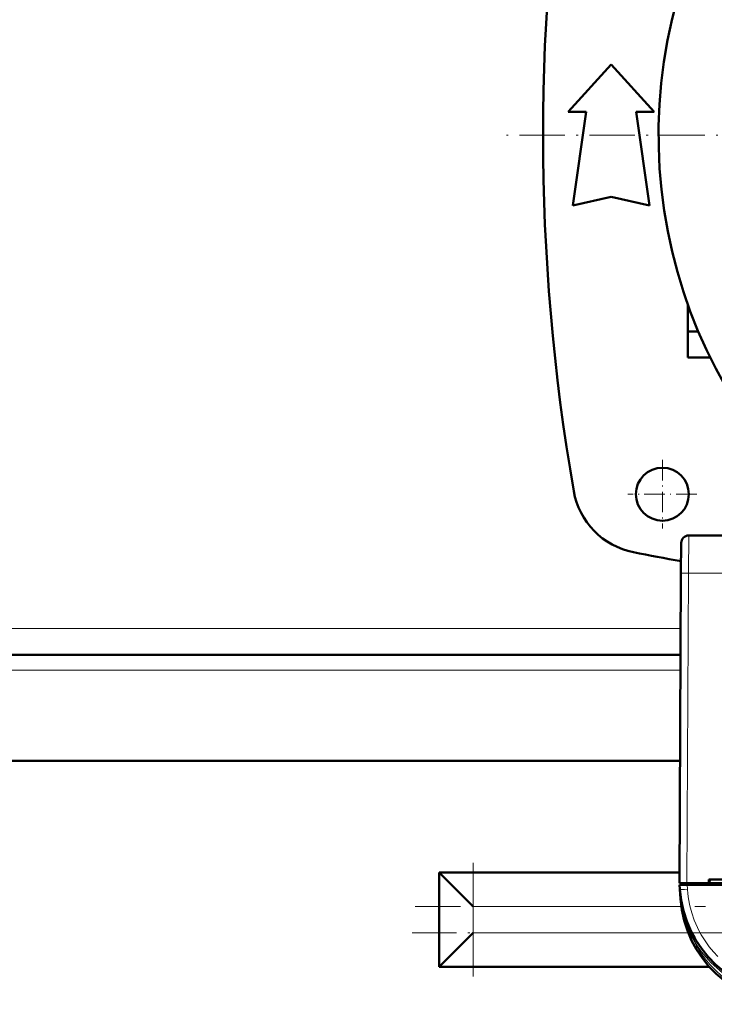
# Model space of a CAD drawing. Extents: x -2065 to 2446, y -1961 to 629.
# Tile 20 of 59: x 94 to 277, y -1624 to -1364. Entities that reach past the tile are written whole.
import ezdxf

# ---------------------------------------------------------------- set-up
doc = ezdxf.new("R2010")
doc.units = 0
doc.linetypes.add('DASHDOT', pattern=[18.5, 12, -3, 0.5, -3])

msp = doc.modelspace()

# ---------------------------------------------------------------- linework, layer by layer
at = {"color": 7, "lineweight": 50}
for p, q in [((238.64, -1387.98), (250.02, -1375.48)), ((250.02, -1375.48), (261.39, -1387.98)), ((243.39, -1387.98), (238.64, -1387.98)), ((239.89, -1412.73), (243.39, -1387.98)), ((256.64, -1387.98), (260.14, -1412.73)), ((261.39, -1387.98), (256.64, -1387.98)), ((250.02, -1410.48), (239.89, -1412.73)), ((260.14, -1412.73), (250.02, -1410.48)), ((270.27, -1438.88), (270.27, -1446.03)), ((270.27, -1446.03), (270.27, -1452.96)), ((273.03, -1446.03), (270.27, -1446.03)), ((276.18, -1452.96), (270.27, -1452.96)), ((256.57, -1489.12), (256.57, -1489.08)), ((263.59, -1496.1), (263.54, -1496.1)), ((268.54, -1501.98), (268.49, -1509.94)), ((286.4, -1499.99), (270.54, -1499.99)), ((268.07, -1591.99), (268.49, -1509.94)), ((268.38, -1531.6), (24.75, -1531.6)), ((268.23, -1559.6), (24.89, -1559.6)), ((268.08, -1589.1), (204.57, -1589.1)), ((213.57, -1598.1), (204.57, -1589.1)), ((204.57, -1589.1), (204.57, -1614.1)), ((275.86, -1591.99), (275.86, -1590.99)), ((275.86, -1590.99), (280.27, -1590.99)), ((276, -1591.99), (276.07, -1590.99)), ((268.07, -1591.99), (270.07, -1591.99)), ((268.18, -1593.58), (268.09, -1592.39)), ((268.09, -1592.39), (270.09, -1592.39)), ((268.37, -1591.99), (268.37, -1592.39)), ((270.07, -1591.99), (275.86, -1591.99)), ((523.04, -1592.39), (270.09, -1592.39)), ((275.86, -1591.99), (276, -1591.99)), ((275.92, -1591.99), (280.22, -1591.99)), ((268.18, -1593.62), (268.35, -1596.08)), ((270.52, -1603.29), (270.62, -1603.52)), ((213.57, -1605.1), (204.57, -1614.1)), ((276.02, -1614.1), (204.57, -1614.1))]:
    msp.add_line(p, q, dxfattribs=at)
at = {"color": 7, "linetype": 'DASHDOT', "lineweight": 18}
for p, q in [((570.77, -1394.11), (222.37, -1394.11)), ((213.57, -1616.6), (213.57, -1586.6)), ((198.17, -1598.1), (274.96, -1598.1)), ((283.16, -1605.1), (197.42, -1605.1))]:
    msp.add_line(p, q, dxfattribs=at)
at = {"color": 7, "linetype": 'DASHDOT', "lineweight": 18, "ltscale": 0.454999}
for p, q in [((263.57, -1480), (263.57, -1498.2)), ((272.67, -1489.1), (254.47, -1489.1))]:
    msp.add_line(p, q, dxfattribs=at)
at = {"color": 7, "lineweight": 18}
for p, q in [((270.54, -1499.99), (270.49, -1509.94)), ((270.49, -1509.94), (270.07, -1591.99)), ((288.32, -1509.94), (270.49, -1509.94)), ((268.42, -1524.6), (24.71, -1524.6)), ((268.36, -1535.6), (24.77, -1535.6)), ((270.06, -1592.39), (270.06, -1591.99)), ((270.09, -1592.39), (270.17, -1593.58)), ((268.35, -1596.08), (268.4, -1596.08)), ((268.45, -1596.45), (268.4, -1596.08)), ((268.56, -1598.1), (213.57, -1598.1)), ((213.57, -1598.1), (213.57, -1605.1)), ((270.41, -1605.1), (213.57, -1605.1)), ((271.61, -1606.6), (271.92, -1606.42)), ((271.92, -1606.42), (272.04, -1606.35))]:
    msp.add_line(p, q, dxfattribs=at)
at = {"color": 7, "linetype": 'DASHDOT', "lineweight": 18, "ltscale": 0.012015}
msp.add_line((270.06, -1591.95), (270.06, -1592.43), dxfattribs=at)
at = {"color": 7, "lineweight": 18}
for points in [[(268.49, -1509.94), (268.5, -1509.94), (268.52, -1509.94), (270.49, -1509.94)], [(270.17, -1593.58), (270.28, -1594.81), (270.46, -1596.08), (270.82, -1597.91), (271.32, -1599.78), (271.99, -1601.75), (272.4, -1602.73), (272.84, -1603.71), (273.33, -1604.67), (273.85, -1605.63), (274.86, -1607.24), (275.98, -1608.79), (277.08, -1610.12), (278.26, -1611.38)]]:
    msp.add_lwpolyline(points, dxfattribs=at)
at = {"color": 7, "lineweight": 50}
msp.add_circle((263.57, -1489.1), 7, dxfattribs=at)
for centre, radius, start, end in [((396.57, -1394.11), 134, 296.5402, 243.4596), ((782.02, -1394.1), 550, 170.1439, 189.8561), ((259.84, -1484.82), 20, 189.8561, 258.8031), ((270.54, -1501.99), 2, 90, 179.7), ((396.57, -794.1), 724.12, 258.80312, 259.81427), ((298.1, -1591.49), 30, 184, 270), ((298.28, -1593.99), 30, 184, 270), ((268.41, -1596.31), 0.135, 285.2868, 317.5747), ((298.18, -1592.75), 29.96, 187.0814, 207.5257), ((297.92, -1591.56), 29.8, 198.5314, 203.1815), ((298.13, -1591.48), 30.03, 205.6025, 209.691)]:
    msp.add_arc(centre, radius, start, end, dxfattribs=at)
at = {"color": 7, "lineweight": 18}
for centre, radius, start, end in [((328.91, -1589.34), 60.88, 184.0416, 186.3583), ((298.1, -1591.49), 30.5, 209.6942, 269.9999), ((298.28, -1593.99), 29.5, 205.3037, 270)]:
    msp.add_arc(centre, radius, start, end, dxfattribs=at)
for centre, major_axis, ratio, start_param, end_param in [((270.17, -1593.44), (2, 0.14), 0.069587, 3.141593, 4.707523), ((267.96, -1596.11), (0.495, 0.076), 0.164442, 5.813966, 6.277967)]:
    msp.add_ellipse(centre, major_axis=major_axis, ratio=ratio, start_param=start_param, end_param=end_param, dxfattribs=at)

doc.saveas('drawing.dxf')
